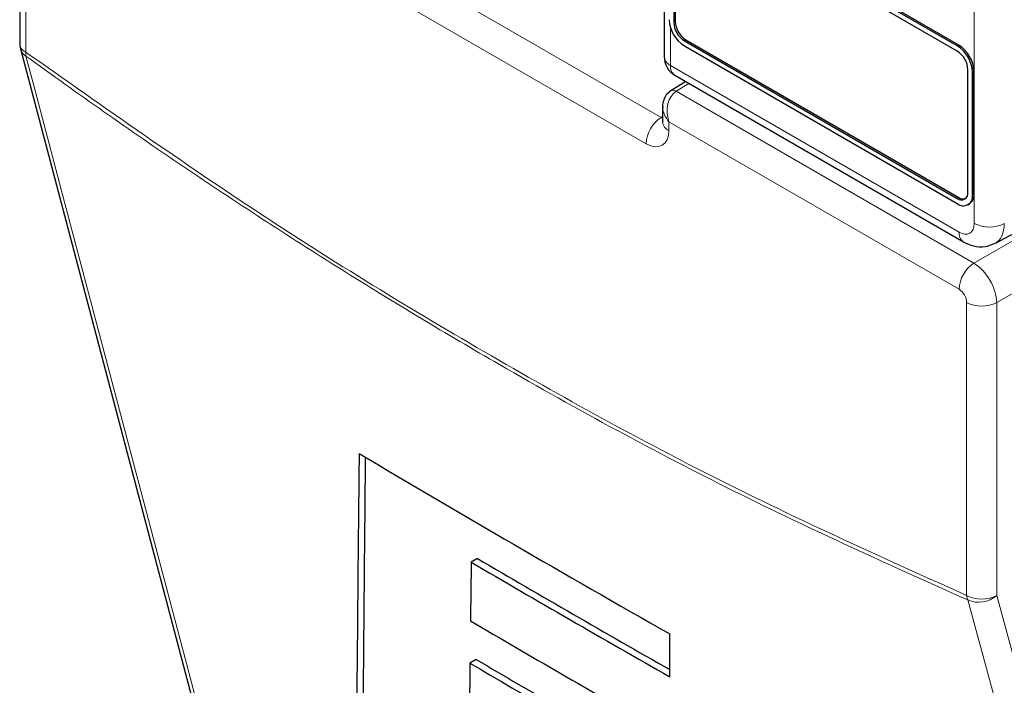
# Paper-space layout 'Blatt2' of a CAD drawing. Header units: millimetres. Extents: x 5 to 418, y 2 to 292.
# Tile 12 of 81: x 140.16 to 149.34, y 141.13 to 147.33. Entities that reach past the tile are written whole.
import ezdxf

# ---------------------------------------------------------------- set-up
doc = ezdxf.new("R2010")
doc.units = ezdxf.units.MM

psp = doc.layouts.new('Blatt2')

# ---------------------------------------------------------------- linework, layer by layer
at = {"color": 7, "linetype": 'Continuous', "lineweight": 18}
for p, q in [((149.0597, 145.4321), (149.0597, 159.0959)), ((140.2162, 149.7591), (140.2162, 147.0278)), ((143.3436, 148.0325), (146.1393, 146.4185)), ((146.0003, 146.175), (143.2046, 147.789)), ((146.2571, 147.3062), (146.2712, 147.3143)), ((146.2264, 147.2589), (146.2264, 146.9045)), ((146.3561, 147.1347), (146.3702, 147.1429)), ((148.9017, 147.086), (148.9158, 147.0941)), ((146.2264, 146.9045), (148.9183, 145.3505)), ((149.0431, 146.841), (149.0572, 146.8492)), ((146.3994, 146.7369), (146.2807, 146.6635)), ((146.2807, 146.6635), (149.057, 145.0608)), ((146.1393, 146.4185), (146.1539, 146.4275)), ((148.9181, 144.8173), (146.2124, 146.3792)), ((146.2124, 146.3792), (146.2124, 146.2975)), ((149.057, 145.0608), (150.71, 146.015)), ((148.9017, 145.6652), (148.9158, 145.6733)), ((149.0431, 145.6978), (149.0572, 145.706)), ((150.9316, 145.6531), (149.2691, 144.6934)), ((148.9888, 141.9635), (148.9888, 144.6948)), ((149.2691, 144.6934), (149.2691, 141.9621))]:
    psp.add_line(p, q, dxfattribs=at)
at = {"color": 7, "linetype": 'Continuous', "lineweight": 25}
for p, q in [((140.1576, 149.8408), (140.1576, 147.1094)), ((146.1678, 149.5541), (146.1678, 146.9861)), ((148.9017, 147.086), (146.3561, 148.5555)), ((148.9017, 147.037), (146.3561, 148.5065)), ((148.9158, 147.0941), (146.3702, 148.5637)), ((146.2571, 148.4493), (146.2571, 147.3062)), ((146.2712, 148.4575), (146.2712, 147.3143)), ((146.3561, 147.1347), (148.9017, 145.6652)), ((146.3702, 147.1429), (148.9158, 145.6733)), ((140.1643, 147.0584), (142.0669, 139.8612)), ((146.3561, 147.0857), (148.9017, 145.6162)), ((149.0007, 145.7223), (149.0007, 146.8655)), ((149.0431, 145.6978), (149.0431, 146.841)), ((149.0572, 145.706), (149.0572, 146.8492)), ((146.3694, 146.7543), (146.2293, 146.6676)), ((146.2678, 146.8129), (148.9597, 145.2589)), ((146.1539, 146.5186), (146.1539, 146.3791)), ((149.2526, 145.2451), (150.679, 146.012)), ((149.0017, 145.6063), (149.0158, 145.6144)), ((144.4269, 142.3073), (144.3683, 142.2735)), ((146.2207, 141.205), (146.22, 141.6051)), ((144.4151, 141.3668), (144.3565, 141.333))]:
    psp.add_line(p, q, dxfattribs=at)
at = {"color": 7, "linetype": 'Continuous', "lineweight": 18, "flags": 128}
for points in [[(140.2164, 146.9911), (140.2884, 146.7187), (140.5764, 145.629), (141.7284, 141.2705), (142.1187, 139.7939)], [(149.2691, 141.9621), (150.2516, 138.3533), (151.2392, 134.7258)], [(150.9686, 134.685), (150.894, 134.9589), (150.5957, 136.0545), (149.4026, 140.4367), (148.9984, 141.9213)]]:
    psp.add_lwpolyline(points, dxfattribs=at)
at = {"color": 7, "linetype": 'Continuous', "lineweight": 25}
for centre, radius, start, end in [((146.5217, 147.3446), 0.3074, 182.60548, 237.39452), ((146.472, 147.316), 0.2152, 182.60548, 237.39452), ((146.4862, 147.3241), 0.2152, 182.60548, 237.39452), ((140.3576, 147.1094), 0.2, 180, 194.80635), ((148.7361, 146.827), 0.3074, 2.60548, 57.39452), ((148.7857, 146.8557), 0.2152, 2.60548, 57.39452), ((148.7502, 146.8352), 0.3074, 2.60548, 57.39452), ((146.3678, 146.9861), 0.2, 180, 240.00269), ((148.9403, 145.7125), 0.0611, 230.79671, 9.21404), ((148.9569, 145.6839), 0.0873, 230.79671, 9.21404), ((148.958, 145.7339), 0.0739, 235.14354, 285.99325), ((148.9592, 145.6952), 0.0986, 305.01333, 6.29885), ((229.2721, 288.0114), 168.3224, 239.294828, 240.435019), ((229.7151, 288.0925), 168.9593, 239.659897, 240.385068), ((229.715, 288.0249), 168.8422, 239.659697, 240.362303), ((229.5095, 286.7819), 168.1994, 239.586627, 240.251489), ((229.361, 285.8365), 167.6516, 239.533751, 240.15463), ((229.3806, 285.8027), 167.5735, 239.533533, 240.1547)]:
    psp.add_arc(centre, radius, start, end, dxfattribs=at)
at = {"color": 7, "linetype": 'Continuous', "lineweight": 18}
for centre, radius, start, end in [((140.256, 147.1182), 0.0988, 185.07867, 246.24147), ((140.2732, 147.089), 0.1132, 195.71338, 239.84772), ((140.3508, 147.0101), 0.1358, 172.52459, 188.06836), ((146.2662, 146.9949), 0.0988, 185.07867, 246.24147), ((146.3246, 146.8938), 0.0988, 173.76303, 234.92479), ((146.2516, 146.6227), 0.0501, 54.47347, 116.34191), ((146.3081, 146.1608), 0.3081, 123.22971, 177.34769), ((146.2497, 146.3861), 0.0961, 184.12934, 247.1908), ((149.2012, 145.7059), 0.3082, 242.65648, 296.76622), ((149.0165, 145.3398), 0.0988, 173.76448, 234.90884), ((149.2259, 144.803), 0.3081, 123.22971, 177.34769), ((149.1303, 144.9686), 0.3082, 242.65648, 296.76622), ((149.1303, 142.2372), 0.3082, 242.65648, 296.76622), ((149.1592, 141.9801), 0.1712, 185.58779, 200.0952), ((149.1015, 142.1561), 0.2564, 246.29398, 310.8229)]:
    psp.add_arc(centre, radius, start, end, dxfattribs=at)
for centre, major_axis, ratio, start_param, end_param in [((146.3539, 146.4608), (-0.0267, 0.219), 0.71152, 0.311367, 1.86471), ((146.3539, 146.4608), (0.1763, -0.1326), 0.711499, 3.664378, 4.418325), ((146.1417, 146.5017), (-0.0448, 0.0897), 0.575107, 2.391031, 2.605162), ((146.0003, 146.42), (-0.15, 0.2599), 0.577206, 2.356428, 3.92692), ((148.9182, 145.5138), (-0.1, 0.1733), 0.577206, 2.356428, 3.92692), ((149.0597, 145.5955), (-0.1947, 0.3494), 0.577293, 3.119125, 3.935643), ((149.0595, 144.8172), (-0.15, 0.2598), 0.56389, 3.927223, 5.497715), ((148.918, 144.7356), (-0.05, 0.0866), 0.577557, 3.927224, 5.497716)]:
    psp.add_ellipse(centre, major_axis=major_axis, ratio=ratio, start_param=start_param, end_param=end_param, dxfattribs=at)
at = {"color": 7, "linetype": 'Continuous', "lineweight": 25}
for centre, major_axis, ratio, start_param, end_param in [((1658.7381, 5128.6083), (1478.2995, 5143.4382), 0.064859, 2.910951, 2.91282), ((1658.106, 5126.3723), (1477.6257, 5141.0939), 0.064859, 2.911007, 2.912822), ((1586.9916, 4858.8821), (1405.9663, 4875.8839), 0.066363, 2.903727, 2.904168), ((1682.3938, 5214.5138), (1501.1636, 5232.004), 0.064047, 2.912272, 2.913078)]:
    psp.add_ellipse(centre, major_axis=major_axis, ratio=ratio, start_param=start_param, end_param=end_param, dxfattribs=at)
at = {"color": 7, "linetype": 'Continuous', "lineweight": 18}
for points, knots in [([(140.2162, 147.0278), (140.9474, 146.5125), (142.4128, 145.4798), (144.6152, 144.1387), (146.8127, 142.942), (148.2624, 142.2901), (148.9888, 141.9635)], [0, 0, 0, 0, 0.250822, 0.502682, 0.750834, 1, 1, 1, 1]), ([(148.9984, 141.9213), (148.2742, 142.2471), (146.8229, 142.8999), (145.116, 143.8283), (143.6464, 144.6931), (142.4155, 145.4651), (141.19, 146.2916), (140.4584, 146.8172), (140.2164, 146.9911)], [0, 0, 0, 0, 0.248144, 0.497289, 0.581143, 0.748881, 0.916929, 1, 1, 1, 1])]:
    psp.add_open_spline(points, degree=3, knots=knots, dxfattribs=at)
at = {"color": 7, "linetype": 'Continuous', "lineweight": 25}
for points, knots in [([(146.2293, 146.6676), (146.2143, 146.6559), (146.1851, 146.633), (146.1612, 146.5811), (146.1514, 146.5392), (146.1549, 146.5151), (146.1556, 146.5104)], [0, 0, 0, 0, 0.3093116, 0.603282, 0.9231475, 1, 1, 1, 1]), ([(146.1539, 146.3791), (146.1533, 146.3745), (146.1527, 146.3694), (146.1535, 146.3716), (146.1535, 146.3718)], [0, 0, 0, 0, 0.911933, 1, 1, 1, 1]), ([(148.9597, 145.2589), (148.9898, 145.2446), (149.0527, 145.2146), (149.156, 145.2065), (149.2181, 145.2324), (149.2462, 145.2441)], [0, 0, 0, 0, 0.333697, 0.697753, 1, 1, 1, 1])]:
    psp.add_open_spline(points, degree=3, knots=knots, dxfattribs=at)

doc.saveas('drawing.dxf')
